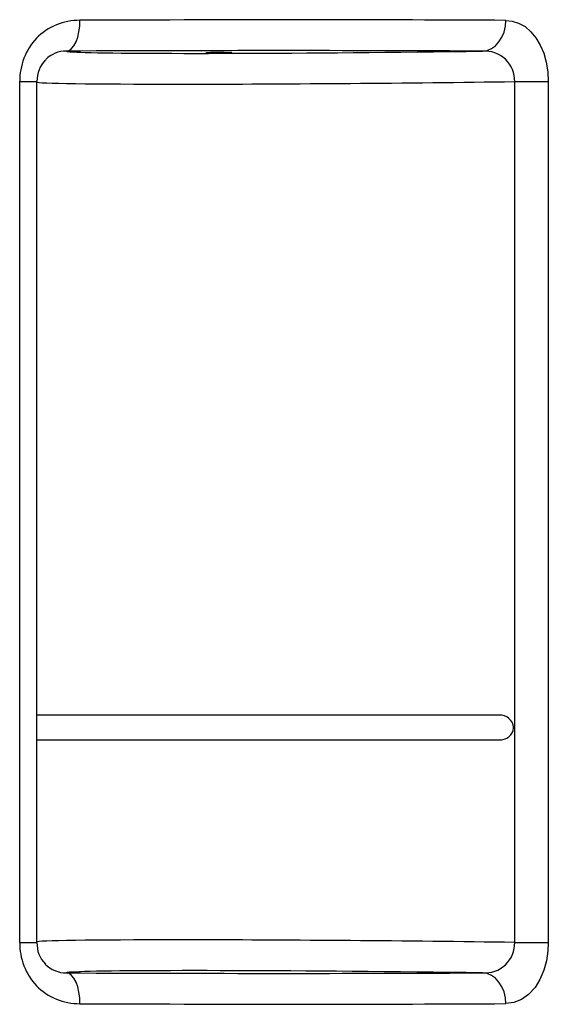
# Model space of a CAD drawing. Header units: millimetres. Extents: x 4906.17 to 4907.31, y 4759.5 to 4761.8.
# Tile 13 of 39: x 4906.64 to 4906.81, y 4760.17 to 4760.49. Entities that reach past the tile are written whole.
import ezdxf

# ---------------------------------------------------------------- set-up
doc = ezdxf.new("R2010")
doc.units = ezdxf.units.MM
doc.layers.add('SANINDUSA', color=3, linetype='Continuous')

msp = doc.modelspace()

# ---------------------------------------------------------------- linework, layer by layer
at = {"layer": 'SANINDUSA'}
for p, q in [((4906.641804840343, 4760.186473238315), (4906.641804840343, 4760.466063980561)), ((4906.641804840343, 4760.466063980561), (4906.647398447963, 4760.466063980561)), ((4906.647398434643, 4760.186473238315), (4906.647398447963, 4760.466063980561)), ((4906.802664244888, 4760.186490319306), (4906.802664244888, 4760.46604689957)), ((4906.802664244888, 4760.46604689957), (4906.813578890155, 4760.46604689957)), ((4906.813578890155, 4760.46604689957), (4906.813578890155, 4760.186490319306)), ((4906.797606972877, 4760.260268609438), (4906.647398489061, 4760.260268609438)), ((4906.647398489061, 4760.252268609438), (4906.797606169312, 4760.252268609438)), ((4906.641804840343, 4760.186473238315), (4906.647398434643, 4760.186473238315)), ((4906.802664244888, 4760.186490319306), (4906.813578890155, 4760.186490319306))]:
    msp.add_line(p, q, dxfattribs=at)
at = {"layer": 'SANINDUSA', "flags": 128}
for points in [[(4906.656977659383, 4760.475953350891), (4906.657847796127, 4760.476174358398), (4906.65868117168, 4760.476762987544), (4906.659446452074, 4760.47769710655), (4906.660114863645, 4760.478941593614), (4906.660661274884, 4760.480449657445), (4906.661065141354, 4760.482164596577), (4906.66131127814, 4760.48402193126), (4906.661390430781, 4760.485951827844)], [(4906.792228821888, 4760.475938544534), (4906.793700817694, 4760.476159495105), (4906.795113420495, 4760.47674808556), (4906.796413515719, 4760.477682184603), (4906.797552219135, 4760.478926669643), (4906.798486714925, 4760.480434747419), (4906.799181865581, 4760.482149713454), (4906.799611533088, 4760.484007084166), (4906.799759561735, 4760.485937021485)], [(4906.799759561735, 4760.485937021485), (4906.801877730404, 4760.485714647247), (4906.803940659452, 4760.485065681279), (4906.806020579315, 4760.483901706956), (4906.807947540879, 4760.482253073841), (4906.809575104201, 4760.480264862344), (4906.810977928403, 4760.477889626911), (4906.812087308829, 4760.475237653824), (4906.812908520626, 4760.472323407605), (4906.813408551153, 4760.469232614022), (4906.813578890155, 4760.46604689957)], [(4906.709537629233, 4760.47550040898), (4906.708518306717, 4760.475499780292), (4906.707322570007, 4760.475492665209), (4906.706056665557, 4760.475479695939), (4906.704833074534, 4760.475462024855), (4906.703760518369, 4760.475441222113), (4906.702934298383, 4760.475419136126), (4906.70242782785, 4760.475397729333), (4906.702286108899, 4760.47537890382), (4906.70252173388, 4760.475364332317), (4906.703113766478, 4760.475355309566), (4906.704009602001, 4760.475352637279), (4906.70512964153, 4760.475356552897), (4906.706374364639, 4760.475366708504), (4906.707633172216, 4760.475382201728), (4906.708794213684, 4760.475401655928), (4906.709754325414, 4760.475423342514), (4906.710428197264, 4760.475445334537), (4906.710755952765, 4760.475465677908), (4906.710708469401, 4760.475482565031), (4906.710289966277, 4760.47549449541), (4906.709537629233, 4760.47550040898)], [(4906.813578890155, 4760.186490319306), (4906.813456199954, 4760.183772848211), (4906.812970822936, 4760.180512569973), (4906.812138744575, 4760.177445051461), (4906.810859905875, 4760.174419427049), (4906.809253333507, 4760.171823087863), (4906.807172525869, 4760.169546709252), (4906.804846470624, 4760.16790901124), (4906.8023509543, 4760.166932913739), (4906.799759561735, 4760.16660019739)], [(4906.661390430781, 4760.166585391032), (4906.66131127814, 4760.168515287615), (4906.661065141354, 4760.1703726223), (4906.660661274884, 4760.17208756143), (4906.660114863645, 4760.173595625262), (4906.659446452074, 4760.174840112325), (4906.65868117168, 4760.175774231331), (4906.657847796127, 4760.176362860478), (4906.656977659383, 4760.176583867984)], [(4906.799759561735, 4760.16660019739), (4906.799611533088, 4760.168530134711), (4906.799181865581, 4760.170387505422), (4906.798486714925, 4760.172102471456), (4906.797552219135, 4760.173610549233), (4906.796413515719, 4760.174855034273), (4906.795113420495, 4760.175789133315), (4906.793700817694, 4760.17637772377), (4906.792228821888, 4760.176598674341)]]:
    msp.add_lwpolyline(points, dxfattribs=at)
at = {"layer": 'SANINDUSA'}
for centre, radius, start, end in [((4906.661360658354, 4760.465960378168), 0.01999147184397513, 89.9146718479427, 134.9537817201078), ((4906.662382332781, 4760.466178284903), 0.0205778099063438, 137.3963232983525, 180.3182646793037), ((4906.656856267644, 4760.466688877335), 0.009265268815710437, 89.24930044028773, 134.960313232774), ((4906.792896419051, 4760.466192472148), 0.009768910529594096, 359.1461685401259, 93.91858802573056), ((4906.656883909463, 4760.466399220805), 0.009466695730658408, 134.7791989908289, 182.0237288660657), ((4906.797959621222, 4760.255944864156), 0.00432998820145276, 5.231184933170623, 94.68512023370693), ((4906.798068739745, 4760.256485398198), 0.00421267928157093, 263.6523342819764, 356.0822526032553), ((4906.662255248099, 4760.186309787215), 0.02045106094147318, 179.5420698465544, 222.7433422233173), ((4906.656699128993, 4760.186065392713), 0.009281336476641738, 177.47875974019, 225.3509488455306), ((4906.792925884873, 4760.186313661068), 0.009739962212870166, 265.8959861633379, 1.03925725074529), ((4906.656900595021, 4760.185965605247), 0.00938205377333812, 223.8617682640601, 270.4706338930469), ((4906.661362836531, 4760.186582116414), 0.01999674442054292, 225.0524818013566, 270.0790646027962)]:
    msp.add_arc(centre, radius, start, end, dxfattribs=at)
for centre, major_axis, ratio, start_param, end_param in [((4906.460786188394, 4760.478523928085), (0.4437797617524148, 0.004668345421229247), 0.01343290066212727, 0.7014246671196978, 1.101608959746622), ((4906.46089377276, 4760.468525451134), (0.4337797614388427, 0.004668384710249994), 0.01374250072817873, 0.7014180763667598, 1.101602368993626), ((4906.766977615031, 4760.477138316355), (0.1099999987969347, 0.001183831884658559), 0.01374250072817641, 3.142342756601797, 3.427787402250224), ((4906.766977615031, 4760.477138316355), (0.1099999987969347, 0.001183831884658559), 0.01374250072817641, 3.427787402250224, 4.943862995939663), ((4906.767085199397, 4760.467139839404), (0.1199999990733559, 0.001183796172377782), 0.01259752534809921, 3.213744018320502, 5.013282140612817), ((4906.767085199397, 4760.185397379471), (0.119999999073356, -0.001183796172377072), 0.01259752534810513, 1.269903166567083, 3.069441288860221), ((4906.766977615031, 4760.17539890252), (0.1099999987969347, -0.001183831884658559), 0.013742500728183, 2.864146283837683, 3.140842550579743), ((4906.766977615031, 4760.17539890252), (0.1099999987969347, -0.001183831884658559), 0.013742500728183, 1.339322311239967, 2.864146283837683), ((4906.46089377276, 4760.184011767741), (0.4337797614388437, -0.004668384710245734), 0.01374250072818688, 5.181582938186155, 5.581767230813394), ((4906.460786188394, 4760.17401329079), (0.4437797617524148, -0.00466834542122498), 0.01343290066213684, 5.181576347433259, 5.581760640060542)]:
    msp.add_ellipse(centre, major_axis=major_axis, ratio=ratio, start_param=start_param, end_param=end_param, dxfattribs=at)
msp.add_open_spline([(4906.802271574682, 4760.256197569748), (4906.802271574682, 4760.256339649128)], degree=1, dxfattribs=at)

doc.saveas('drawing.dxf')
